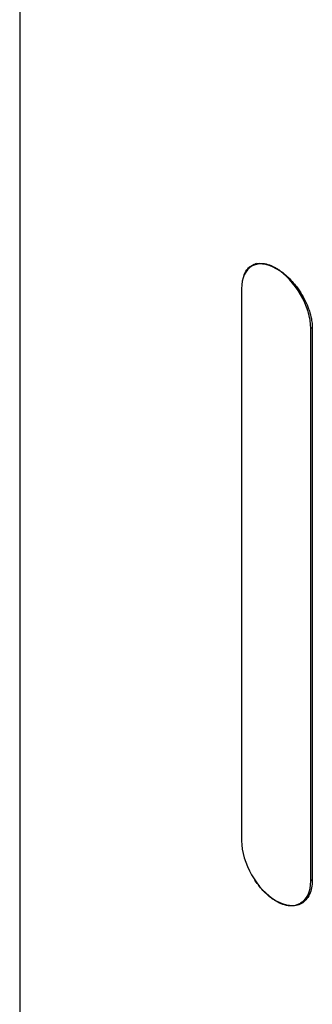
# Model space of a CAD drawing. Header units: millimetres. Extents: x 0 to 4378, y 0 to 2376.
# Tile 209 of 229: x 2558 to 2578, y 1414 to 1480. Entities that reach past the tile are written whole.
import ezdxf

# ---------------------------------------------------------------- set-up
doc = ezdxf.new("R2010")
doc.units = ezdxf.units.MM
doc.header["$LTSCALE"] = 0.2
doc.layers.add('01_Object Line', color=4, linetype='Continuous')

# ---------------------------------------------------------------- blocks, each defined once
blk = doc.blocks.new('A$C34d99101')
for p, q in [((-191.583, 416.479), (-191.583, 254.566)), ((-175.641, 363.015), (-175.952, 362.836)), ((-176.635, 361.325), (-176.635, 324.093)), ((-171.866, 358.69), (-171.968, 358.63)), ((-171.968, 321.398), (-171.968, 358.63)), ((-171.866, 358.649), (-171.866, 321.417)), ((-171.866, 321.457), (-171.968, 321.398)), ((-172.318, 320.08), (-172.652, 319.888))]:
    blk.add_line(p, q)
for centre, major_axis in [((-174.302, 359.978), (-1.65, 2.858)), ((-174.302, 322.745), (1.65, -2.858))]:
    blk.add_ellipse(centre, major_axis=major_axis, ratio=0.57735, start_param=3.926991, end_param=7.068583)
for points, knots in [([(-176.476, 362.21), (-176.463, 362.248), (-176.448, 362.285), (-176.318, 362.585), (-176.145, 362.782), (-175.741, 363.015), (-175.484, 363.066), (-174.913, 363.001), (-174.599, 362.885), (-174.302, 362.713), (-174.274, 362.697), (-174.246, 362.68), (-174.179, 362.639), (-174.139, 362.613), (-174.051, 362.554), (-174.004, 362.521), (-173.821, 362.387), (-173.688, 362.276), (-173.33, 361.943), (-173.114, 361.703), (-172.665, 361.107), (-172.447, 360.742), (-172.112, 360.006), (-171.994, 359.641), (-171.903, 359.155), (-171.886, 359.024), (-171.872, 358.848), (-171.869, 358.799), (-171.866, 358.718), (-171.866, 358.686), (-171.866, 358.652), (-171.866, 358.65), (-171.866, 358.649)], [0.1090715, 0.1090715, 0.1090715, 0.1090715, 0.1262192, 0.1262192, 0.2524384, 0.2524384, 0.3786575, 0.3786575, 0.5048766, 0.5048766, 0.5048766, 0.5166183, 0.5166183, 0.5335886, 0.5335886, 0.5536687, 0.5536687, 0.6111571, 0.6111571, 0.7105432, 0.7105432, 0.8368366, 0.8368366, 0.9572645, 0.9572645, 1.002286, 1.002286, 1.0197473, 1.0197473, 1.0315753, 1.0315753, 1.0321241, 1.0321241, 1.0321241, 1.0321241]), ([(-171.866, 321.417), (-171.866, 321.073), (-171.929, 320.739), (-172.183, 320.197), (-172.374, 319.99), (-172.812, 319.737), (-173.087, 319.675), (-173.684, 319.726), (-174.004, 319.838), (-174.302, 320.01), (-174.329, 320.026), (-174.357, 320.043), (-174.425, 320.085), (-174.464, 320.11), (-174.551, 320.17), (-174.598, 320.203), (-174.777, 320.339), (-174.908, 320.452), (-175.253, 320.792), (-175.457, 321.039), (-175.671, 321.35), (-175.699, 321.392), (-175.727, 321.434)], [-1.0097533, -1.0097533, -1.0097533, -1.0097533, -0.8835341, -0.8835341, -0.7573149, -0.7573149, -0.6310958, -0.6310958, -0.5048766, -0.5048766, -0.5048766, -0.493135, -0.493135, -0.4761647, -0.4761647, -0.4560846, -0.4560846, -0.3985962, -0.3985962, -0.2992101, -0.2992101, -0.2839318, -0.2839318, -0.2839318, -0.2839318])]:
    blk.add_open_spline(points, degree=3, knots=knots)

msp = doc.modelspace()

# ---------------------------------------------------------------- block references
at = {"layer": '01_Object Line'}
msp.add_blockref('A$C34d99101', (2749.512, 1100.467), dxfattribs=at)

doc.saveas('drawing.dxf')
